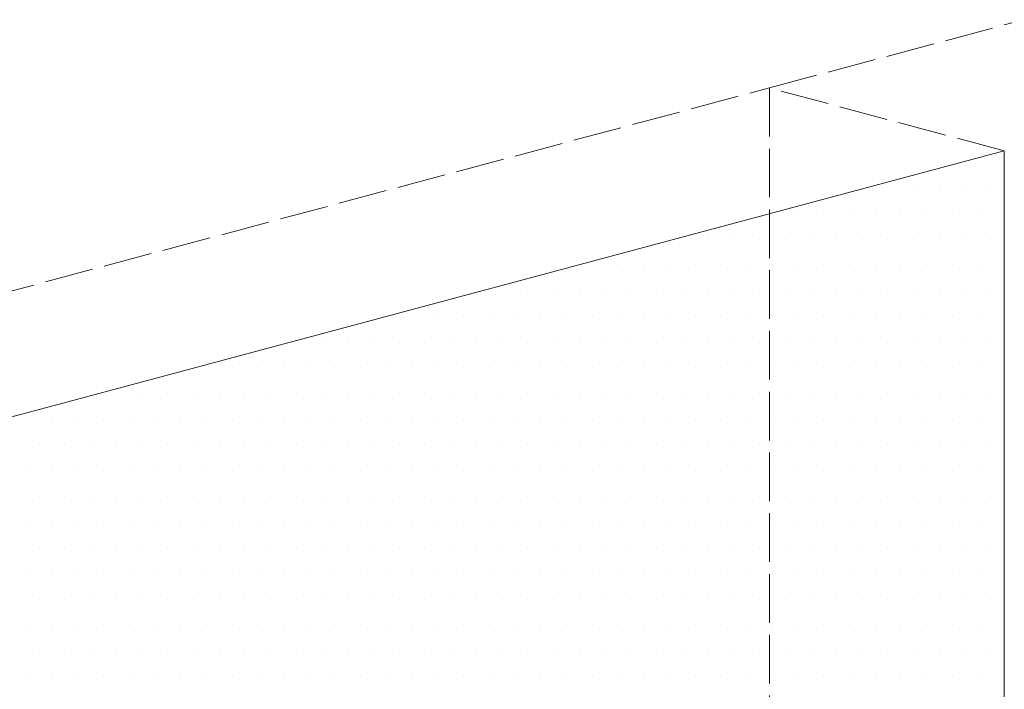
# Model space of a CAD drawing. Header units: millimetres. Extents: x 0 to 54826, y 42154 to 60442.
# Tile 51 of 64: x 49831 to 50074, y 47359 to 47524. Entities that reach past the tile are written whole.
import ezdxf

# ---------------------------------------------------------------- set-up
doc = ezdxf.new("R2010")
doc.units = ezdxf.units.MM
doc.linetypes.add('ACAD_ISO02W100', pattern=[15, 12, -3])
doc.layers.add('linia', color=100, linetype='Continuous', lineweight=25)
doc.layers.add('przerywa', color=100, linetype='ACAD_ISO02W100', lineweight=5)

msp = doc.modelspace()

# ---------------------------------------------------------------- linework, layer by layer
at = {"layer": 'linia', "color": 18, "lineweight": 20, "true_color": 0x000000}
for p, q in [((50073.908, 47492.076), (49590.945, 47362.666)), ((50073.908, 47492.076), (50073.908, 47242.076)), ((50073.908, 47492.076), (50073.908, 47242.076)), ((50073.772, 47489.333), (50073.772, 47489.333)), ((50051.547, 47482.983), (50051.547, 47482.983)), ((50057.897, 47482.983), (50057.897, 47482.983)), ((50064.247, 47482.983), (50064.247, 47482.983)), ((50070.597, 47482.983), (50070.597, 47482.983)), ((50022.972, 47476.633), (50022.972, 47476.633)), ((50029.322, 47476.633), (50029.322, 47476.633)), ((50035.672, 47476.633), (50035.672, 47476.633)), ((50042.022, 47476.633), (50042.022, 47476.633)), ((50048.372, 47476.633), (50048.372, 47476.633)), ((50054.722, 47476.633), (50054.722, 47476.633)), ((50061.072, 47476.633), (50061.072, 47476.633)), ((50067.422, 47476.633), (50067.422, 47476.633)), ((50073.772, 47476.633), (50073.772, 47476.633)), ((50000.747, 47470.283), (50000.747, 47470.283)), ((50007.097, 47470.283), (50007.097, 47470.283)), ((50013.447, 47470.283), (50013.447, 47470.283)), ((50019.797, 47470.283), (50019.797, 47470.283)), ((50026.147, 47470.283), (50026.147, 47470.283)), ((50032.497, 47470.283), (50032.497, 47470.283)), ((50038.847, 47470.283), (50038.847, 47470.283)), ((50045.197, 47470.283), (50045.197, 47470.283)), ((50051.547, 47470.283), (50051.547, 47470.283)), ((50057.897, 47470.283), (50057.897, 47470.283)), ((50064.247, 47470.283), (50064.247, 47470.283)), ((50070.597, 47470.283), (50070.597, 47470.283)), ((49978.522, 47463.933), (49978.522, 47463.933)), ((49984.872, 47463.933), (49984.872, 47463.933)), ((49991.222, 47463.933), (49991.222, 47463.933)), ((49997.572, 47463.933), (49997.572, 47463.933)), ((50003.922, 47463.933), (50003.922, 47463.933)), ((50010.272, 47463.933), (50010.272, 47463.933)), ((50016.622, 47463.933), (50016.622, 47463.933)), ((50022.972, 47463.933), (50022.972, 47463.933)), ((50029.322, 47463.933), (50029.322, 47463.933)), ((50035.672, 47463.933), (50035.672, 47463.933)), ((50042.022, 47463.933), (50042.022, 47463.933)), ((50048.372, 47463.933), (50048.372, 47463.933)), ((50054.722, 47463.933), (50054.722, 47463.933)), ((50061.072, 47463.933), (50061.072, 47463.933)), ((50067.422, 47463.933), (50067.422, 47463.933)), ((50073.772, 47463.933), (50073.772, 47463.933)), ((49956.297, 47457.583), (49956.297, 47457.583)), ((49962.647, 47457.583), (49962.647, 47457.583)), ((49968.997, 47457.583), (49968.997, 47457.583)), ((49975.347, 47457.583), (49975.347, 47457.583)), ((49981.697, 47457.583), (49981.697, 47457.583)), ((49988.047, 47457.583), (49988.047, 47457.583)), ((49994.397, 47457.583), (49994.397, 47457.583)), ((50000.747, 47457.583), (50000.747, 47457.583)), ((50007.097, 47457.583), (50007.097, 47457.583)), ((50013.447, 47457.583), (50013.447, 47457.583)), ((50019.797, 47457.583), (50019.797, 47457.583)), ((50026.147, 47457.583), (50026.147, 47457.583)), ((50032.497, 47457.583), (50032.497, 47457.583)), ((50038.847, 47457.583), (50038.847, 47457.583)), ((50045.197, 47457.583), (50045.197, 47457.583)), ((50051.547, 47457.583), (50051.547, 47457.583)), ((50057.897, 47457.583), (50057.897, 47457.583)), ((50064.247, 47457.583), (50064.247, 47457.583)), ((50070.597, 47457.583), (50070.597, 47457.583)), ((49934.072, 47451.233), (49934.072, 47451.233)), ((49940.422, 47451.233), (49940.422, 47451.233)), ((49946.772, 47451.233), (49946.772, 47451.233)), ((49953.122, 47451.233), (49953.122, 47451.233)), ((49959.472, 47451.233), (49959.472, 47451.233)), ((49965.822, 47451.233), (49965.822, 47451.233)), ((49972.172, 47451.233), (49972.172, 47451.233)), ((49978.522, 47451.233), (49978.522, 47451.233)), ((49984.872, 47451.233), (49984.872, 47451.233)), ((49991.222, 47451.233), (49991.222, 47451.233)), ((49997.572, 47451.233), (49997.572, 47451.233)), ((50003.922, 47451.233), (50003.922, 47451.233)), ((50010.272, 47451.233), (50010.272, 47451.233)), ((50016.622, 47451.233), (50016.622, 47451.233)), ((50022.972, 47451.233), (50022.972, 47451.233)), ((50029.322, 47451.233), (50029.322, 47451.233)), ((50035.672, 47451.233), (50035.672, 47451.233)), ((50042.022, 47451.233), (50042.022, 47451.233)), ((50048.372, 47451.233), (50048.372, 47451.233)), ((50054.722, 47451.233), (50054.722, 47451.233)), ((50061.072, 47451.233), (50061.072, 47451.233)), ((50067.422, 47451.233), (50067.422, 47451.233)), ((50073.772, 47451.233), (50073.772, 47451.233)), ((49905.497, 47444.883), (49905.497, 47444.883)), ((49911.847, 47444.883), (49911.847, 47444.883)), ((49918.197, 47444.883), (49918.197, 47444.883)), ((49924.547, 47444.883), (49924.547, 47444.883)), ((49930.897, 47444.883), (49930.897, 47444.883)), ((49937.247, 47444.883), (49937.247, 47444.883)), ((49943.597, 47444.883), (49943.597, 47444.883)), ((49949.947, 47444.883), (49949.947, 47444.883)), ((49956.297, 47444.883), (49956.297, 47444.883)), ((49962.647, 47444.883), (49962.647, 47444.883)), ((49968.997, 47444.883), (49968.997, 47444.883)), ((49975.347, 47444.883), (49975.347, 47444.883)), ((49981.697, 47444.883), (49981.697, 47444.883)), ((49988.047, 47444.883), (49988.047, 47444.883)), ((49994.397, 47444.883), (49994.397, 47444.883)), ((50000.747, 47444.883), (50000.747, 47444.883)), ((50007.097, 47444.883), (50007.097, 47444.883)), ((50013.447, 47444.883), (50013.447, 47444.883)), ((50019.797, 47444.883), (50019.797, 47444.883)), ((50026.147, 47444.883), (50026.147, 47444.883)), ((50032.497, 47444.883), (50032.497, 47444.883)), ((50038.847, 47444.883), (50038.847, 47444.883)), ((50045.197, 47444.883), (50045.197, 47444.883)), ((50051.547, 47444.883), (50051.547, 47444.883)), ((50057.897, 47444.883), (50057.897, 47444.883)), ((50064.247, 47444.883), (50064.247, 47444.883)), ((50070.597, 47444.883), (50070.597, 47444.883)), ((49883.272, 47438.533), (49883.272, 47438.533)), ((49889.622, 47438.533), (49889.622, 47438.533)), ((49895.972, 47438.533), (49895.972, 47438.533)), ((49902.322, 47438.533), (49902.322, 47438.533)), ((49908.672, 47438.533), (49908.672, 47438.533)), ((49915.022, 47438.533), (49915.022, 47438.533)), ((49921.372, 47438.533), (49921.372, 47438.533)), ((49927.722, 47438.533), (49927.722, 47438.533)), ((49934.072, 47438.533), (49934.072, 47438.533)), ((49940.422, 47438.533), (49940.422, 47438.533)), ((49946.772, 47438.533), (49946.772, 47438.533)), ((49953.122, 47438.533), (49953.122, 47438.533)), ((49959.472, 47438.533), (49959.472, 47438.533)), ((49965.822, 47438.533), (49965.822, 47438.533)), ((49972.172, 47438.533), (49972.172, 47438.533)), ((49978.522, 47438.533), (49978.522, 47438.533)), ((49984.872, 47438.533), (49984.872, 47438.533)), ((49991.222, 47438.533), (49991.222, 47438.533)), ((49997.572, 47438.533), (49997.572, 47438.533)), ((50003.922, 47438.533), (50003.922, 47438.533)), ((50010.272, 47438.533), (50010.272, 47438.533)), ((50016.622, 47438.533), (50016.622, 47438.533)), ((50022.972, 47438.533), (50022.972, 47438.533)), ((50029.322, 47438.533), (50029.322, 47438.533)), ((50035.672, 47438.533), (50035.672, 47438.533)), ((50042.022, 47438.533), (50042.022, 47438.533)), ((50048.372, 47438.533), (50048.372, 47438.533)), ((50054.722, 47438.533), (50054.722, 47438.533)), ((50061.072, 47438.533), (50061.072, 47438.533)), ((50067.422, 47438.533), (50067.422, 47438.533)), ((50073.772, 47438.533), (50073.772, 47438.533)), ((49861.047, 47432.183), (49861.047, 47432.183)), ((49867.397, 47432.183), (49867.397, 47432.183)), ((49873.747, 47432.183), (49873.747, 47432.183)), ((49880.097, 47432.183), (49880.097, 47432.183)), ((49886.447, 47432.183), (49886.447, 47432.183)), ((49892.797, 47432.183), (49892.797, 47432.183)), ((49899.147, 47432.183), (49899.147, 47432.183)), ((49905.497, 47432.183), (49905.497, 47432.183)), ((49911.847, 47432.183), (49911.847, 47432.183)), ((49918.197, 47432.183), (49918.197, 47432.183)), ((49924.547, 47432.183), (49924.547, 47432.183)), ((49930.897, 47432.183), (49930.897, 47432.183)), ((49937.247, 47432.183), (49937.247, 47432.183)), ((49943.597, 47432.183), (49943.597, 47432.183)), ((49949.947, 47432.183), (49949.947, 47432.183)), ((49956.297, 47432.183), (49956.297, 47432.183)), ((49962.647, 47432.183), (49962.647, 47432.183)), ((49968.997, 47432.183), (49968.997, 47432.183)), ((49975.347, 47432.183), (49975.347, 47432.183)), ((49981.697, 47432.183), (49981.697, 47432.183)), ((49988.047, 47432.183), (49988.047, 47432.183)), ((49994.397, 47432.183), (49994.397, 47432.183)), ((50000.747, 47432.183), (50000.747, 47432.183)), ((50007.097, 47432.183), (50007.097, 47432.183)), ((50013.447, 47432.183), (50013.447, 47432.183)), ((50019.797, 47432.183), (50019.797, 47432.183)), ((50026.147, 47432.183), (50026.147, 47432.183)), ((50032.497, 47432.183), (50032.497, 47432.183)), ((50038.847, 47432.183), (50038.847, 47432.183)), ((50045.197, 47432.183), (50045.197, 47432.183)), ((50051.547, 47432.183), (50051.547, 47432.183)), ((50057.897, 47432.183), (50057.897, 47432.183)), ((50064.247, 47432.183), (50064.247, 47432.183)), ((50070.597, 47432.183), (50070.597, 47432.183)), ((49838.822, 47425.833), (49838.822, 47425.833)), ((49845.172, 47425.833), (49845.172, 47425.833)), ((49851.522, 47425.833), (49851.522, 47425.833)), ((49857.872, 47425.833), (49857.872, 47425.833)), ((49864.222, 47425.833), (49864.222, 47425.833)), ((49870.572, 47425.833), (49870.572, 47425.833)), ((49876.922, 47425.833), (49876.922, 47425.833)), ((49883.272, 47425.833), (49883.272, 47425.833)), ((49889.622, 47425.833), (49889.622, 47425.833)), ((49895.972, 47425.833), (49895.972, 47425.833)), ((49902.322, 47425.833), (49902.322, 47425.833)), ((49908.672, 47425.833), (49908.672, 47425.833)), ((49915.022, 47425.833), (49915.022, 47425.833)), ((49921.372, 47425.833), (49921.372, 47425.833)), ((49927.722, 47425.833), (49927.722, 47425.833)), ((49934.072, 47425.833), (49934.072, 47425.833)), ((49940.422, 47425.833), (49940.422, 47425.833)), ((49946.772, 47425.833), (49946.772, 47425.833)), ((49953.122, 47425.833), (49953.122, 47425.833)), ((49959.472, 47425.833), (49959.472, 47425.833)), ((49965.822, 47425.833), (49965.822, 47425.833)), ((49972.172, 47425.833), (49972.172, 47425.833)), ((49978.522, 47425.833), (49978.522, 47425.833)), ((49984.872, 47425.833), (49984.872, 47425.833)), ((49991.222, 47425.833), (49991.222, 47425.833)), ((49997.572, 47425.833), (49997.572, 47425.833)), ((50003.922, 47425.833), (50003.922, 47425.833)), ((50010.272, 47425.833), (50010.272, 47425.833)), ((50016.622, 47425.833), (50016.622, 47425.833)), ((50022.972, 47425.833), (50022.972, 47425.833)), ((50029.322, 47425.833), (50029.322, 47425.833)), ((50035.672, 47425.833), (50035.672, 47425.833)), ((50042.022, 47425.833), (50042.022, 47425.833)), ((50048.372, 47425.833), (50048.372, 47425.833)), ((50054.722, 47425.833), (50054.722, 47425.833)), ((50061.072, 47425.833), (50061.072, 47425.833)), ((50067.422, 47425.833), (50067.422, 47425.833)), ((50073.772, 47425.833), (50073.772, 47425.833)), ((49835.647, 47419.483), (49835.647, 47419.483)), ((49841.997, 47419.483), (49841.997, 47419.483)), ((49848.347, 47419.483), (49848.347, 47419.483)), ((49854.697, 47419.483), (49854.697, 47419.483)), ((49861.047, 47419.483), (49861.047, 47419.483)), ((49867.397, 47419.483), (49867.397, 47419.483)), ((49873.747, 47419.483), (49873.747, 47419.483)), ((49880.097, 47419.483), (49880.097, 47419.483)), ((49886.447, 47419.483), (49886.447, 47419.483)), ((49892.797, 47419.483), (49892.797, 47419.483)), ((49899.147, 47419.483), (49899.147, 47419.483)), ((49905.497, 47419.483), (49905.497, 47419.483)), ((49911.847, 47419.483), (49911.847, 47419.483)), ((49918.197, 47419.483), (49918.197, 47419.483)), ((49924.547, 47419.483), (49924.547, 47419.483)), ((49930.897, 47419.483), (49930.897, 47419.483)), ((49937.247, 47419.483), (49937.247, 47419.483)), ((49943.597, 47419.483), (49943.597, 47419.483)), ((49949.947, 47419.483), (49949.947, 47419.483)), ((49956.297, 47419.483), (49956.297, 47419.483)), ((49962.647, 47419.483), (49962.647, 47419.483)), ((49968.997, 47419.483), (49968.997, 47419.483)), ((49975.347, 47419.483), (49975.347, 47419.483)), ((49981.697, 47419.483), (49981.697, 47419.483)), ((49988.047, 47419.483), (49988.047, 47419.483)), ((49994.397, 47419.483), (49994.397, 47419.483)), ((50000.747, 47419.483), (50000.747, 47419.483)), ((50007.097, 47419.483), (50007.097, 47419.483)), ((50013.447, 47419.483), (50013.447, 47419.483)), ((50019.797, 47419.483), (50019.797, 47419.483)), ((50026.147, 47419.483), (50026.147, 47419.483)), ((50032.497, 47419.483), (50032.497, 47419.483)), ((50038.847, 47419.483), (50038.847, 47419.483)), ((50045.197, 47419.483), (50045.197, 47419.483)), ((50051.547, 47419.483), (50051.547, 47419.483)), ((50057.897, 47419.483), (50057.897, 47419.483)), ((50064.247, 47419.483), (50064.247, 47419.483)), ((50070.597, 47419.483), (50070.597, 47419.483)), ((49832.472, 47413.133), (49832.472, 47413.133)), ((49838.822, 47413.133), (49838.822, 47413.133)), ((49845.172, 47413.133), (49845.172, 47413.133)), ((49851.522, 47413.133), (49851.522, 47413.133)), ((49857.872, 47413.133), (49857.872, 47413.133)), ((49864.222, 47413.133), (49864.222, 47413.133)), ((49870.572, 47413.133), (49870.572, 47413.133)), ((49876.922, 47413.133), (49876.922, 47413.133)), ((49883.272, 47413.133), (49883.272, 47413.133)), ((49889.622, 47413.133), (49889.622, 47413.133)), ((49895.972, 47413.133), (49895.972, 47413.133)), ((49902.322, 47413.133), (49902.322, 47413.133)), ((49908.672, 47413.133), (49908.672, 47413.133)), ((49915.022, 47413.133), (49915.022, 47413.133)), ((49921.372, 47413.133), (49921.372, 47413.133)), ((49927.722, 47413.133), (49927.722, 47413.133)), ((49934.072, 47413.133), (49934.072, 47413.133)), ((49940.422, 47413.133), (49940.422, 47413.133)), ((49946.772, 47413.133), (49946.772, 47413.133)), ((49953.122, 47413.133), (49953.122, 47413.133)), ((49959.472, 47413.133), (49959.472, 47413.133)), ((49965.822, 47413.133), (49965.822, 47413.133)), ((49972.172, 47413.133), (49972.172, 47413.133)), ((49978.522, 47413.133), (49978.522, 47413.133)), ((49984.872, 47413.133), (49984.872, 47413.133)), ((49991.222, 47413.133), (49991.222, 47413.133)), ((49997.572, 47413.133), (49997.572, 47413.133)), ((50003.922, 47413.133), (50003.922, 47413.133)), ((50010.272, 47413.133), (50010.272, 47413.133)), ((50016.622, 47413.133), (50016.622, 47413.133)), ((50022.972, 47413.133), (50022.972, 47413.133)), ((50029.322, 47413.133), (50029.322, 47413.133)), ((50035.672, 47413.133), (50035.672, 47413.133)), ((50042.022, 47413.133), (50042.022, 47413.133)), ((50048.372, 47413.133), (50048.372, 47413.133)), ((50054.722, 47413.133), (50054.722, 47413.133)), ((50061.072, 47413.133), (50061.072, 47413.133)), ((50067.422, 47413.133), (50067.422, 47413.133)), ((50073.772, 47413.133), (50073.772, 47413.133)), ((49835.647, 47406.783), (49835.647, 47406.783)), ((49841.997, 47406.783), (49841.997, 47406.783)), ((49848.347, 47406.783), (49848.347, 47406.783)), ((49854.697, 47406.783), (49854.697, 47406.783)), ((49861.047, 47406.783), (49861.047, 47406.783)), ((49867.397, 47406.783), (49867.397, 47406.783)), ((49873.747, 47406.783), (49873.747, 47406.783)), ((49880.097, 47406.783), (49880.097, 47406.783)), ((49886.447, 47406.783), (49886.447, 47406.783)), ((49892.797, 47406.783), (49892.797, 47406.783)), ((49899.147, 47406.783), (49899.147, 47406.783)), ((49905.497, 47406.783), (49905.497, 47406.783)), ((49911.847, 47406.783), (49911.847, 47406.783)), ((49918.197, 47406.783), (49918.197, 47406.783)), ((49924.547, 47406.783), (49924.547, 47406.783)), ((49930.897, 47406.783), (49930.897, 47406.783)), ((49937.247, 47406.783), (49937.247, 47406.783)), ((49943.597, 47406.783), (49943.597, 47406.783)), ((49949.947, 47406.783), (49949.947, 47406.783)), ((49956.297, 47406.783), (49956.297, 47406.783)), ((49962.647, 47406.783), (49962.647, 47406.783)), ((49968.997, 47406.783), (49968.997, 47406.783)), ((49975.347, 47406.783), (49975.347, 47406.783)), ((49981.697, 47406.783), (49981.697, 47406.783)), ((49988.047, 47406.783), (49988.047, 47406.783)), ((49994.397, 47406.783), (49994.397, 47406.783)), ((50000.747, 47406.783), (50000.747, 47406.783)), ((50007.097, 47406.783), (50007.097, 47406.783)), ((50013.447, 47406.783), (50013.447, 47406.783)), ((50019.797, 47406.783), (50019.797, 47406.783)), ((50026.147, 47406.783), (50026.147, 47406.783)), ((50032.497, 47406.783), (50032.497, 47406.783)), ((50038.847, 47406.783), (50038.847, 47406.783)), ((50045.197, 47406.783), (50045.197, 47406.783)), ((50051.547, 47406.783), (50051.547, 47406.783)), ((50057.897, 47406.783), (50057.897, 47406.783)), ((50064.247, 47406.783), (50064.247, 47406.783)), ((50070.597, 47406.783), (50070.597, 47406.783)), ((49832.472, 47400.433), (49832.472, 47400.433)), ((49838.822, 47400.433), (49838.822, 47400.433)), ((49845.172, 47400.433), (49845.172, 47400.433)), ((49851.522, 47400.433), (49851.522, 47400.433)), ((49857.872, 47400.433), (49857.872, 47400.433)), ((49864.222, 47400.433), (49864.222, 47400.433)), ((49870.572, 47400.433), (49870.572, 47400.433)), ((49876.922, 47400.433), (49876.922, 47400.433)), ((49883.272, 47400.433), (49883.272, 47400.433)), ((49889.622, 47400.433), (49889.622, 47400.433)), ((49895.972, 47400.433), (49895.972, 47400.433)), ((49902.322, 47400.433), (49902.322, 47400.433)), ((49908.672, 47400.433), (49908.672, 47400.433)), ((49915.022, 47400.433), (49915.022, 47400.433)), ((49921.372, 47400.433), (49921.372, 47400.433)), ((49927.722, 47400.433), (49927.722, 47400.433)), ((49934.072, 47400.433), (49934.072, 47400.433)), ((49940.422, 47400.433), (49940.422, 47400.433)), ((49946.772, 47400.433), (49946.772, 47400.433)), ((49953.122, 47400.433), (49953.122, 47400.433)), ((49959.472, 47400.433), (49959.472, 47400.433)), ((49965.822, 47400.433), (49965.822, 47400.433)), ((49972.172, 47400.433), (49972.172, 47400.433)), ((49978.522, 47400.433), (49978.522, 47400.433)), ((49984.872, 47400.433), (49984.872, 47400.433)), ((49991.222, 47400.433), (49991.222, 47400.433)), ((49997.572, 47400.433), (49997.572, 47400.433)), ((50003.922, 47400.433), (50003.922, 47400.433)), ((50010.272, 47400.433), (50010.272, 47400.433)), ((50016.622, 47400.433), (50016.622, 47400.433)), ((50022.972, 47400.433), (50022.972, 47400.433)), ((50029.322, 47400.433), (50029.322, 47400.433)), ((50035.672, 47400.433), (50035.672, 47400.433)), ((50042.022, 47400.433), (50042.022, 47400.433)), ((50048.372, 47400.433), (50048.372, 47400.433)), ((50054.722, 47400.433), (50054.722, 47400.433)), ((50061.072, 47400.433), (50061.072, 47400.433)), ((50067.422, 47400.433), (50067.422, 47400.433)), ((50073.772, 47400.433), (50073.772, 47400.433)), ((49835.647, 47394.083), (49835.647, 47394.083)), ((49841.997, 47394.083), (49841.997, 47394.083)), ((49848.347, 47394.083), (49848.347, 47394.083)), ((49854.697, 47394.083), (49854.697, 47394.083)), ((49861.047, 47394.083), (49861.047, 47394.083)), ((49867.397, 47394.083), (49867.397, 47394.083)), ((49873.747, 47394.083), (49873.747, 47394.083)), ((49880.097, 47394.083), (49880.097, 47394.083)), ((49886.447, 47394.083), (49886.447, 47394.083)), ((49892.797, 47394.083), (49892.797, 47394.083)), ((49899.147, 47394.083), (49899.147, 47394.083)), ((49905.497, 47394.083), (49905.497, 47394.083)), ((49911.847, 47394.083), (49911.847, 47394.083)), ((49918.197, 47394.083), (49918.197, 47394.083)), ((49924.547, 47394.083), (49924.547, 47394.083)), ((49930.897, 47394.083), (49930.897, 47394.083)), ((49937.247, 47394.083), (49937.247, 47394.083)), ((49943.597, 47394.083), (49943.597, 47394.083)), ((49949.947, 47394.083), (49949.947, 47394.083)), ((49956.297, 47394.083), (49956.297, 47394.083)), ((49962.647, 47394.083), (49962.647, 47394.083)), ((49968.997, 47394.083), (49968.997, 47394.083)), ((49975.347, 47394.083), (49975.347, 47394.083)), ((49981.697, 47394.083), (49981.697, 47394.083)), ((49988.047, 47394.083), (49988.047, 47394.083)), ((49994.397, 47394.083), (49994.397, 47394.083)), ((50000.747, 47394.083), (50000.747, 47394.083)), ((50007.097, 47394.083), (50007.097, 47394.083)), ((50013.447, 47394.083), (50013.447, 47394.083)), ((50019.797, 47394.083), (50019.797, 47394.083)), ((50026.147, 47394.083), (50026.147, 47394.083)), ((50032.497, 47394.083), (50032.497, 47394.083)), ((50038.847, 47394.083), (50038.847, 47394.083)), ((50045.197, 47394.083), (50045.197, 47394.083)), ((50051.547, 47394.083), (50051.547, 47394.083)), ((50057.897, 47394.083), (50057.897, 47394.083)), ((50064.247, 47394.083), (50064.247, 47394.083)), ((50070.597, 47394.083), (50070.597, 47394.083)), ((49832.472, 47387.733), (49832.472, 47387.733)), ((49838.822, 47387.733), (49838.822, 47387.733)), ((49845.172, 47387.733), (49845.172, 47387.733)), ((49851.522, 47387.733), (49851.522, 47387.733)), ((49857.872, 47387.733), (49857.872, 47387.733)), ((49864.222, 47387.733), (49864.222, 47387.733)), ((49870.572, 47387.733), (49870.572, 47387.733)), ((49876.922, 47387.733), (49876.922, 47387.733)), ((49883.272, 47387.733), (49883.272, 47387.733)), ((49889.622, 47387.733), (49889.622, 47387.733)), ((49895.972, 47387.733), (49895.972, 47387.733)), ((49902.322, 47387.733), (49902.322, 47387.733)), ((49908.672, 47387.733), (49908.672, 47387.733)), ((49915.022, 47387.733), (49915.022, 47387.733)), ((49921.372, 47387.733), (49921.372, 47387.733)), ((49927.722, 47387.733), (49927.722, 47387.733)), ((49934.072, 47387.733), (49934.072, 47387.733)), ((49940.422, 47387.733), (49940.422, 47387.733)), ((49946.772, 47387.733), (49946.772, 47387.733)), ((49953.122, 47387.733), (49953.122, 47387.733)), ((49959.472, 47387.733), (49959.472, 47387.733)), ((49965.822, 47387.733), (49965.822, 47387.733)), ((49972.172, 47387.733), (49972.172, 47387.733)), ((49978.522, 47387.733), (49978.522, 47387.733)), ((49984.872, 47387.733), (49984.872, 47387.733)), ((49991.222, 47387.733), (49991.222, 47387.733)), ((49997.572, 47387.733), (49997.572, 47387.733)), ((50003.922, 47387.733), (50003.922, 47387.733)), ((50010.272, 47387.733), (50010.272, 47387.733)), ((50016.622, 47387.733), (50016.622, 47387.733)), ((50022.972, 47387.733), (50022.972, 47387.733)), ((50029.322, 47387.733), (50029.322, 47387.733)), ((50035.672, 47387.733), (50035.672, 47387.733)), ((50042.022, 47387.733), (50042.022, 47387.733)), ((50048.372, 47387.733), (50048.372, 47387.733)), ((50054.722, 47387.733), (50054.722, 47387.733)), ((50061.072, 47387.733), (50061.072, 47387.733)), ((50067.422, 47387.733), (50067.422, 47387.733)), ((50073.772, 47387.733), (50073.772, 47387.733)), ((49835.647, 47381.383), (49835.647, 47381.383)), ((49841.997, 47381.383), (49841.997, 47381.383)), ((49848.347, 47381.383), (49848.347, 47381.383)), ((49854.697, 47381.383), (49854.697, 47381.383)), ((49861.047, 47381.383), (49861.047, 47381.383)), ((49867.397, 47381.383), (49867.397, 47381.383)), ((49873.747, 47381.383), (49873.747, 47381.383)), ((49880.097, 47381.383), (49880.097, 47381.383)), ((49886.447, 47381.383), (49886.447, 47381.383)), ((49892.797, 47381.383), (49892.797, 47381.383)), ((49899.147, 47381.383), (49899.147, 47381.383)), ((49905.497, 47381.383), (49905.497, 47381.383)), ((49911.847, 47381.383), (49911.847, 47381.383)), ((49918.197, 47381.383), (49918.197, 47381.383)), ((49924.547, 47381.383), (49924.547, 47381.383)), ((49930.897, 47381.383), (49930.897, 47381.383)), ((49937.247, 47381.383), (49937.247, 47381.383)), ((49943.597, 47381.383), (49943.597, 47381.383)), ((49949.947, 47381.383), (49949.947, 47381.383)), ((49956.297, 47381.383), (49956.297, 47381.383)), ((49962.647, 47381.383), (49962.647, 47381.383)), ((49968.997, 47381.383), (49968.997, 47381.383)), ((49975.347, 47381.383), (49975.347, 47381.383)), ((49981.697, 47381.383), (49981.697, 47381.383)), ((49988.047, 47381.383), (49988.047, 47381.383)), ((49994.397, 47381.383), (49994.397, 47381.383)), ((50000.747, 47381.383), (50000.747, 47381.383)), ((50007.097, 47381.383), (50007.097, 47381.383)), ((50013.447, 47381.383), (50013.447, 47381.383)), ((50019.797, 47381.383), (50019.797, 47381.383)), ((50026.147, 47381.383), (50026.147, 47381.383)), ((50032.497, 47381.383), (50032.497, 47381.383)), ((50038.847, 47381.383), (50038.847, 47381.383)), ((50045.197, 47381.383), (50045.197, 47381.383)), ((50051.547, 47381.383), (50051.547, 47381.383)), ((50057.897, 47381.383), (50057.897, 47381.383)), ((50064.247, 47381.383), (50064.247, 47381.383)), ((50070.597, 47381.383), (50070.597, 47381.383)), ((49832.472, 47375.033), (49832.472, 47375.033)), ((49838.822, 47375.033), (49838.822, 47375.033)), ((49845.172, 47375.033), (49845.172, 47375.033)), ((49851.522, 47375.033), (49851.522, 47375.033)), ((49857.872, 47375.033), (49857.872, 47375.033)), ((49864.222, 47375.033), (49864.222, 47375.033)), ((49870.572, 47375.033), (49870.572, 47375.033)), ((49876.922, 47375.033), (49876.922, 47375.033)), ((49883.272, 47375.033), (49883.272, 47375.033)), ((49889.622, 47375.033), (49889.622, 47375.033)), ((49895.972, 47375.033), (49895.972, 47375.033)), ((49902.322, 47375.033), (49902.322, 47375.033)), ((49908.672, 47375.033), (49908.672, 47375.033)), ((49915.022, 47375.033), (49915.022, 47375.033)), ((49921.372, 47375.033), (49921.372, 47375.033)), ((49927.722, 47375.033), (49927.722, 47375.033)), ((49934.072, 47375.033), (49934.072, 47375.033)), ((49940.422, 47375.033), (49940.422, 47375.033)), ((49946.772, 47375.033), (49946.772, 47375.033)), ((49953.122, 47375.033), (49953.122, 47375.033)), ((49959.472, 47375.033), (49959.472, 47375.033)), ((49965.822, 47375.033), (49965.822, 47375.033)), ((49972.172, 47375.033), (49972.172, 47375.033)), ((49978.522, 47375.033), (49978.522, 47375.033)), ((49984.872, 47375.033), (49984.872, 47375.033)), ((49991.222, 47375.033), (49991.222, 47375.033)), ((49997.572, 47375.033), (49997.572, 47375.033)), ((50003.922, 47375.033), (50003.922, 47375.033)), ((50010.272, 47375.033), (50010.272, 47375.033)), ((50016.622, 47375.033), (50016.622, 47375.033)), ((50022.972, 47375.033), (50022.972, 47375.033)), ((50029.322, 47375.033), (50029.322, 47375.033)), ((50035.672, 47375.033), (50035.672, 47375.033)), ((50042.022, 47375.033), (50042.022, 47375.033)), ((50048.372, 47375.033), (50048.372, 47375.033)), ((50054.722, 47375.033), (50054.722, 47375.033)), ((50061.072, 47375.033), (50061.072, 47375.033)), ((50067.422, 47375.033), (50067.422, 47375.033)), ((50073.772, 47375.033), (50073.772, 47375.033)), ((49835.647, 47368.683), (49835.647, 47368.683)), ((49841.997, 47368.683), (49841.997, 47368.683)), ((49848.347, 47368.683), (49848.347, 47368.683)), ((49854.697, 47368.683), (49854.697, 47368.683)), ((49861.047, 47368.683), (49861.047, 47368.683)), ((49867.397, 47368.683), (49867.397, 47368.683)), ((49873.747, 47368.683), (49873.747, 47368.683)), ((49880.097, 47368.683), (49880.097, 47368.683)), ((49886.447, 47368.683), (49886.447, 47368.683)), ((49892.797, 47368.683), (49892.797, 47368.683)), ((49899.147, 47368.683), (49899.147, 47368.683)), ((49905.497, 47368.683), (49905.497, 47368.683)), ((49911.847, 47368.683), (49911.847, 47368.683)), ((49918.197, 47368.683), (49918.197, 47368.683)), ((49924.547, 47368.683), (49924.547, 47368.683)), ((49930.897, 47368.683), (49930.897, 47368.683)), ((49937.247, 47368.683), (49937.247, 47368.683)), ((49943.597, 47368.683), (49943.597, 47368.683)), ((49949.947, 47368.683), (49949.947, 47368.683)), ((49956.297, 47368.683), (49956.297, 47368.683)), ((49962.647, 47368.683), (49962.647, 47368.683)), ((49968.997, 47368.683), (49968.997, 47368.683)), ((49975.347, 47368.683), (49975.347, 47368.683)), ((49981.697, 47368.683), (49981.697, 47368.683)), ((49988.047, 47368.683), (49988.047, 47368.683)), ((49994.397, 47368.683), (49994.397, 47368.683)), ((50000.747, 47368.683), (50000.747, 47368.683)), ((50007.097, 47368.683), (50007.097, 47368.683)), ((50013.447, 47368.683), (50013.447, 47368.683)), ((50019.797, 47368.683), (50019.797, 47368.683)), ((50026.147, 47368.683), (50026.147, 47368.683)), ((50032.497, 47368.683), (50032.497, 47368.683)), ((50038.847, 47368.683), (50038.847, 47368.683)), ((50045.197, 47368.683), (50045.197, 47368.683)), ((50051.547, 47368.683), (50051.547, 47368.683)), ((50057.897, 47368.683), (50057.897, 47368.683)), ((50064.247, 47368.683), (50064.247, 47368.683)), ((50070.597, 47368.683), (50070.597, 47368.683)), ((49832.472, 47362.333), (49832.472, 47362.333)), ((49838.822, 47362.333), (49838.822, 47362.333)), ((49845.172, 47362.333), (49845.172, 47362.333)), ((49851.522, 47362.333), (49851.522, 47362.333)), ((49857.872, 47362.333), (49857.872, 47362.333)), ((49864.222, 47362.333), (49864.222, 47362.333)), ((49870.572, 47362.333), (49870.572, 47362.333)), ((49876.922, 47362.333), (49876.922, 47362.333)), ((49883.272, 47362.333), (49883.272, 47362.333)), ((49889.622, 47362.333), (49889.622, 47362.333)), ((49895.972, 47362.333), (49895.972, 47362.333)), ((49902.322, 47362.333), (49902.322, 47362.333)), ((49908.672, 47362.333), (49908.672, 47362.333)), ((49915.022, 47362.333), (49915.022, 47362.333)), ((49921.372, 47362.333), (49921.372, 47362.333)), ((49927.722, 47362.333), (49927.722, 47362.333)), ((49934.072, 47362.333), (49934.072, 47362.333)), ((49940.422, 47362.333), (49940.422, 47362.333)), ((49946.772, 47362.333), (49946.772, 47362.333)), ((49953.122, 47362.333), (49953.122, 47362.333)), ((49959.472, 47362.333), (49959.472, 47362.333)), ((49965.822, 47362.333), (49965.822, 47362.333)), ((49972.172, 47362.333), (49972.172, 47362.333)), ((49978.522, 47362.333), (49978.522, 47362.333)), ((49984.872, 47362.333), (49984.872, 47362.333)), ((49991.222, 47362.333), (49991.222, 47362.333)), ((49997.572, 47362.333), (49997.572, 47362.333)), ((50003.922, 47362.333), (50003.922, 47362.333)), ((50010.272, 47362.333), (50010.272, 47362.333)), ((50016.622, 47362.333), (50016.622, 47362.333)), ((50022.972, 47362.333), (50022.972, 47362.333)), ((50029.322, 47362.333), (50029.322, 47362.333)), ((50035.672, 47362.333), (50035.672, 47362.333)), ((50042.022, 47362.333), (50042.022, 47362.333)), ((50048.372, 47362.333), (50048.372, 47362.333)), ((50054.722, 47362.333), (50054.722, 47362.333)), ((50061.072, 47362.333), (50061.072, 47362.333)), ((50067.422, 47362.333), (50067.422, 47362.333)), ((50073.772, 47362.333), (50073.772, 47362.333))]:
    msp.add_line(p, q, dxfattribs=at)
at = {"layer": 'przerywa', "color": 18, "linetype": 'ACAD_ISO02W100', "true_color": 0x000000}
msp.add_line((50015.953, 47507.605), (50354.736, 47598.382), dxfattribs=at)
at = {"layer": 'przerywa', "color": 18, "linetype": 'ACAD_ISO02W100', "lineweight": 20, "true_color": 0x000000}
for p, q in [((49532.99, 47378.195), (50015.953, 47507.605)), ((50015.953, 47507.605), (50015.953, 47257.605)), ((50073.908, 47492.076), (50015.953, 47507.605))]:
    msp.add_line(p, q, dxfattribs=at)

doc.saveas('drawing.dxf')
